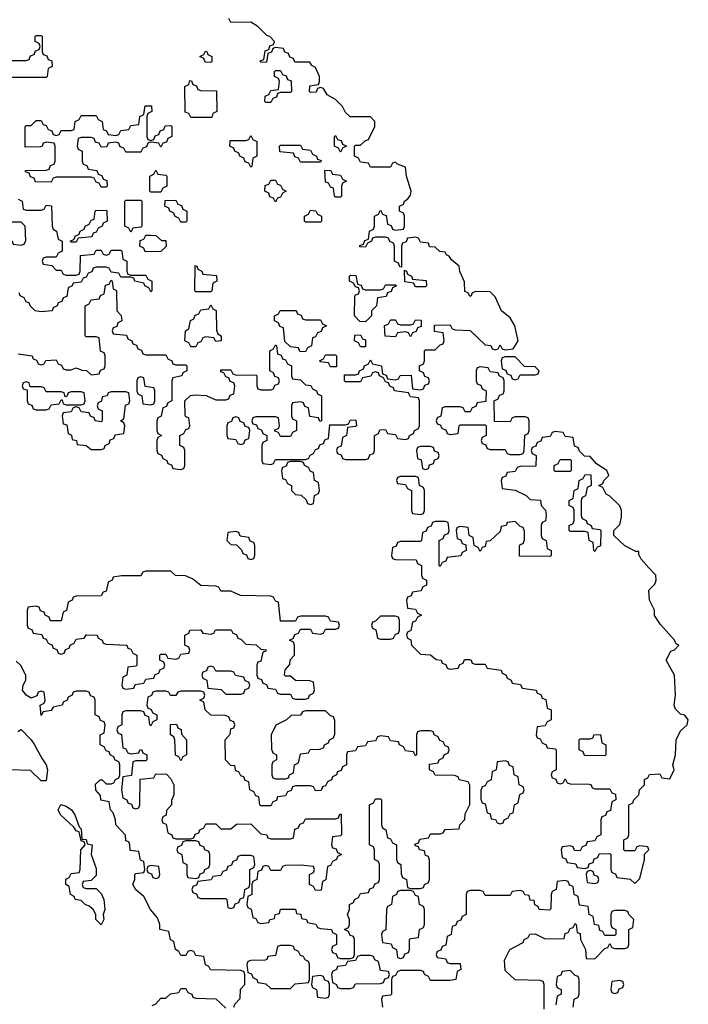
# Model space of a CAD drawing. Header units: inches. Extents: x 2777885 to 2884230, y 684484 to 829189.
# Tile 193 of 239: x 2854224 to 2856904, y 808250 to 812198. Entities that reach past the tile are written whole.
import ezdxf

# ---------------------------------------------------------------- set-up
doc = ezdxf.new("R2010")
doc.units = ezdxf.units.IN
doc.header["$MEASUREMENT"] = 0
doc.layers.add('C8850', color=7, linetype='Continuous')
doc.layers.add('C8851', color=7, linetype='Continuous')

msp = doc.modelspace()

# ---------------------------------------------------------------- linework, layer by layer
at = {"layer": 'C8850', "color": 6}
for points in [[(2855834, 810000), (2855834, 809970), (2855838, 809958), (2855854, 809950), (2855854, 809930), (2855838, 809922), (2855832.7, 809907.3), (2855798, 809902), (2855792.7, 809887.3), (2855778, 809882), (2855774, 809870), (2855778, 809838), (2855810, 809834), (2855818, 809818), (2855834, 809810), (2855818, 809802), (2855810, 809786), (2855798, 809782), (2855791.6, 809748.4), (2855778, 809742), (2855774, 809730), (2855778, 809718), (2855791.6, 809711.6), (2855794, 809690), (2855830, 809654), (2855870, 809651.3), (2855892.7, 809632.7), (2855914, 809630), (2855918, 809618), (2855932, 809612), (2855938, 809598), (2855950, 809594), (2855982, 809598), (2855988, 809612), (2856002, 809618), (2856007.3, 809632.7), (2856027.3, 809632.7), (2856034, 809630), (2856038, 809618), (2856050, 809614), (2856090, 809614), (2856098, 809598), (2856154, 809590), (2856158, 809578), (2856174, 809570), (2856178, 809558), (2856194, 809550), (2856198, 809538), (2856231.6, 809531.6), (2856238, 809518), (2856294, 809510), (2856298, 809498), (2856312.7, 809492.7), (2856318, 809478), (2856332.7, 809472.7), (2856338, 809438), (2856354, 809430), (2856354, 809390), (2856338, 809382), (2856330, 809366), (2856298, 809362), (2856294, 809330), (2856298, 809318), (2856310, 809314), (2856318, 809298), (2856334, 809290), (2856338, 809278), (2856370, 809274), (2856374, 809270), (2856374, 809190), (2856358, 809182), (2856354, 809170), (2856358, 809158), (2856372.7, 809152.7), (2856378, 809138), (2856390, 809134), (2856402, 809138), (2856410, 809154), (2856418, 809138), (2856430, 809134), (2856507.3, 809132.7), (2856514, 809130), (2856518, 809118), (2856530, 809114), (2856590, 809114), (2856598, 809098), (2856612.7, 809092.7), (2856614, 809070), (2856598, 809062), (2856592.7, 809027.3), (2856578, 809022), (2856572.7, 809007.3), (2856558, 809002), (2856554, 808990), (2856554, 808930), (2856538, 808922), (2856530, 808906), (2856498, 808902), (2856492.7, 808887.3), (2856478, 808882), (2856470, 808866), (2856447.3, 808867.3), (2856442, 808882), (2856430, 808886), (2856398, 808882), (2856394, 808870), (2856398, 808838), (2856412.7, 808832.7), (2856418, 808818), (2856452.7, 808812.7), (2856458, 808798), (2856490, 808794), (2856502, 808798), (2856507.3, 808812.7), (2856522, 808818), (2856527.3, 808832.7), (2856542, 808838), (2856547.3, 808852.7), (2856590, 808854), (2856594, 808850), (2856594, 808790), (2856598, 808778), (2856612.7, 808772.7), (2856618, 808758), (2856671.6, 808751.6), (2856690, 808734), (2856710, 808754), (2856728, 808830), (2856728, 808852), (2856746, 808870), (2856742, 808882), (2856710, 808886), (2856698, 808882), (2856690, 808866), (2856650, 808866), (2856646, 808870), (2856646, 808910), (2856662, 808918), (2856666, 808930), (2856666, 809050), (2856682, 809058), (2856686, 809070), (2856706, 809090), (2856708, 809110), (2856728, 809130), (2856728.4, 809151.6), (2856742, 809158), (2856748.4, 809171.6), (2856790, 809174), (2856798, 809158), (2856830, 809154), (2856848, 809190), (2856842, 809210), (2856853.2, 809250), (2856855.3, 809310), (2856873.2, 809346.8), (2856899, 809370), (2856904, 809390), (2856890, 809408.7), (2856872.9, 809412.9), (2856853.2, 809433.2), (2856848, 809450), (2856853.2, 809490), (2856848.7, 809570), (2856815.3, 809630), (2856833.6, 809666.4), (2856848.4, 809671.6), (2856866, 809690), (2856855.3, 809695.3), (2856848.7, 809710), (2856792.9, 809772.9), (2856769.1, 809809.1), (2856768, 809830), (2856748, 809870), (2856746, 809910), (2856770, 809934), (2856775.3, 809950), (2856774, 809970), (2856746.4, 810000)], [(2855082, 808238), (2855086, 808250), (2855107.3, 808272.7), (2855108.9, 808311.1), (2855126, 808330), (2855126, 808370), (2855122, 808382), (2855110, 808386), (2854988.4, 808388.4), (2854982, 808402), (2854968.4, 808408.4), (2854962, 808442), (2854930, 808446), (2854922, 808462), (2854910, 808466), (2854898, 808462), (2854890, 808446), (2854870, 808446), (2854862, 808462), (2854848, 808470), (2854842, 808502), (2854828.4, 808508.4), (2854822, 808542), (2854786, 808550), (2854786, 808570), (2854776.4, 808596.4), (2854748.7, 808630), (2854722, 808682), (2854689.3, 808709.3), (2854678, 808730), (2854686, 808750), (2854686, 808770), (2854690, 808774), (2854722, 808778), (2854726, 808790), (2854722, 808822), (2854708.4, 808828.4), (2854702, 808862), (2854667.3, 808867.3), (2854666, 808890), (2854662, 808902), (2854650, 808906), (2854648, 808928), (2854608.7, 808970), (2854608, 808990), (2854598, 809018), (2854588, 809030), (2854582, 809062), (2854548.7, 809068.7), (2854547.3, 809087.3), (2854528.9, 809108.9), (2854528, 809132), (2854546, 809150), (2854554, 809150), (2854570, 809134), (2854590, 809134), (2854602, 809138), (2854608, 809152), (2854622, 809158), (2854626, 809170), (2854626, 809210), (2854622, 809222), (2854606, 809230), (2854602, 809242), (2854586, 809250), (2854582, 809262), (2854570, 809266), (2854562, 809282), (2854546, 809290), (2854546, 809330), (2854562, 809338), (2854566, 809370), (2854562, 809382), (2854547.3, 809387.3), (2854542, 809402), (2854526, 809410), (2854526, 809470), (2854522, 809482), (2854507.3, 809487.3), (2854502, 809502), (2854490, 809506), (2854450, 809506), (2854438, 809502), (2854434, 809490), (2854418, 809482), (2854414, 809470), (2854398, 809462), (2854394, 809450), (2854358, 809442), (2854350, 809428), (2854318, 809422), (2854310, 809408), (2854306, 809450), (2854322, 809458), (2854326, 809470), (2854322, 809502), (2854310, 809506), (2854298, 809502), (2854292.7, 809487.3), (2854270, 809478), (2854250, 809489), (2854235.3, 809510), (2854238, 809530), (2854248, 809550), (2854248, 809570), (2854228.4, 809608.4), (2854210, 809626)], [(2854216.4, 809343.6), (2854230, 809351.3), (2854270, 809310.8), (2854284, 809290), (2854313.7, 809233.7), (2854330.7, 809210.7), (2854336, 809190), (2854330, 809146), (2854310, 809146), (2854267.3, 809187.3), (2854186, 809190)], [(2856326, 808230), (2856326, 808330), (2856322, 808342), (2856310, 808346), (2856210, 808348), (2856170, 808386), (2856167.3, 808427.3), (2856188, 808470), (2856242, 808498), (2856246, 808510), (2856262, 808518), (2856268.4, 808531.6), (2856290, 808532), (2856330, 808512), (2856406, 808514), (2856410, 808534), (2856422, 808538), (2856430, 808554), (2856442, 808558), (2856450, 808574), (2856454, 808570), (2856458, 808538), (2856470, 808534), (2856472, 808510), (2856491.3, 808470), (2856494, 808434), (2856530, 808432), (2856570, 808474), (2856582, 808478), (2856590, 808494), (2856598, 808478), (2856610, 808474), (2856650, 808474), (2856662, 808478), (2856666, 808490), (2856666, 808550), (2856682, 808558), (2856686, 808590), (2856666, 808610), (2856662, 808622), (2856650, 808626), (2856610, 808626), (2856598, 808622), (2856594, 808610), (2856594, 808570), (2856598, 808558), (2856614, 808550), (2856614, 808530), (2856610, 808526), (2856570, 808526), (2856562, 808542), (2856550, 808546), (2856546, 808566), (2856528, 808570), (2856522, 808602), (2856506, 808610), (2856502, 808642), (2856467.3, 808647.3), (2856462, 808682), (2856446, 808690), (2856442, 808722), (2856428, 808728), (2856422, 808742), (2856410, 808746), (2856378, 808742), (2856374, 808710), (2856358, 808702), (2856354, 808690), (2856352.7, 808632.7), (2856347.3, 808627.3), (2856306, 808630), (2856302, 808642), (2856288.4, 808648.4), (2856286, 808666), (2856270, 808668), (2856266, 808686), (2856248.4, 808688.4), (2856242, 808702), (2856230, 808706), (2856198, 808702), (2856190, 808686), (2856090, 808686), (2856082, 808702), (2856070, 808706), (2856030, 808706), (2856018, 808702), (2856014, 808690), (2856014, 808610), (2855998, 808602), (2855992.7, 808587.3), (2855978, 808582), (2855972.7, 808567.3), (2855958, 808562), (2855954, 808530), (2855938, 808522), (2855932.7, 808487.3), (2855918, 808482), (2855912.7, 808467.3), (2855898, 808462), (2855894, 808450), (2855898, 808438), (2855932.7, 808432.7), (2855938, 808418), (2855950, 808414), (2855990, 808414), (2855992, 808390), (2855978, 808382), (2855972, 808350), (2855950, 808346), (2855870, 808346), (2855862, 808362), (2855846, 808370), (2855842, 808382), (2855830, 808386), (2855750, 808386), (2855738, 808382), (2855730, 808366), (2855718, 808362), (2855714, 808350), (2855714, 808290), (2855710, 808286), (2855678, 808282), (2855674, 808270), (2855678, 808238)], [(2856442, 808238), (2856446, 808270), (2856462, 808278), (2856466, 808290), (2856466, 808350), (2856462, 808362), (2856450, 808366), (2856430, 808386), (2856398, 808382), (2856392.7, 808367.3), (2856378, 808362), (2856374, 808330), (2856378, 808318), (2856394, 808310), (2856394, 808290), (2856378, 808282), (2856372.7, 808247.3)], [(2854754.6, 808245.4), (2854770, 808252), (2854790, 808274), (2854810, 808274), (2854828.4, 808291.6), (2854862, 808298), (2854870, 808314), (2854890, 808314), (2854898, 808298), (2854914, 808290), (2854918, 808278), (2854930, 808274), (2855010, 808272), (2855050, 808234)]]:
    msp.add_lwpolyline(points, dxfattribs=at)
for points in [[(2854830, 809986), (2854730, 809986), (2854718, 809982), (2854710, 809968), (2854631.6, 809968.4), (2854598, 809962), (2854594, 809950), (2854578, 809942), (2854570, 809906), (2854558, 809902), (2854550, 809888), (2854450, 809886), (2854438, 809882), (2854434, 809870), (2854418, 809862), (2854411.6, 809828.4), (2854398, 809822), (2854390, 809788), (2854347.3, 809787.3), (2854342, 809802), (2854326, 809810), (2854322, 809822), (2854307.3, 809827.3), (2854302, 809842), (2854290, 809846), (2854258, 809842), (2854254, 809830), (2854254, 809770), (2854258, 809758), (2854272.7, 809752.7), (2854278, 809738), (2854312.7, 809732.7), (2854318, 809718), (2854330, 809714), (2854338, 809698), (2854354, 809690), (2854358, 809678), (2854372.7, 809672.7), (2854378, 809658), (2854390, 809654), (2854402, 809658), (2854407.3, 809672.7), (2854422, 809678), (2854426, 809690), (2854442, 809698), (2854450, 809714), (2854482, 809718), (2854490, 809732), (2854534, 809730), (2854538, 809718), (2854554, 809710), (2854558, 809698), (2854570, 809694), (2854654, 809690), (2854658, 809678), (2854670, 809674), (2854678, 809658), (2854694, 809650), (2854694, 809610), (2854690, 809606), (2854658, 809602), (2854654, 809570), (2854638, 809562), (2854634, 809530), (2854638, 809518), (2854650, 809514), (2854682, 809518), (2854687.3, 809532.7), (2854722, 809538), (2854730, 809554), (2854762, 809558), (2854767.3, 809572.7), (2854782, 809578), (2854787.3, 809592.7), (2854802, 809598), (2854806, 809610), (2854802, 809622), (2854786, 809630), (2854786, 809650), (2854790, 809654), (2854810, 809654), (2854818, 809638), (2854850, 809634), (2854862, 809638), (2854870, 809654), (2854902, 809658), (2854906, 809670), (2854902, 809682), (2854886, 809690), (2854886, 809730), (2854902, 809738), (2854906, 809750), (2854950, 809752), (2854958, 809738), (2854990, 809734), (2855002, 809738), (2855008.9, 809751.1), (2855072, 809752), (2855078, 809738), (2855092.7, 809732.7), (2855098, 809718), (2855110, 809714), (2855130, 809694), (2855171.6, 809691.6), (2855190, 809674), (2855211.6, 809671.6), (2855210, 809666), (2855198, 809662), (2855190, 809626), (2855178, 809622), (2855174, 809610), (2855174, 809570), (2855178, 809558), (2855192.7, 809552.7), (2855198, 809538), (2855212.7, 809532.7), (2855218, 809518), (2855250, 809514), (2855258, 809498), (2855270, 809494), (2855310, 809494), (2855318, 809478), (2855330, 809474), (2855370, 809474), (2855382, 809478), (2855386, 809490), (2855402, 809498), (2855406, 809510), (2855402, 809542), (2855387.3, 809547.3), (2855330, 809548), (2855310, 809566), (2855290, 809566), (2855286, 809570), (2855288.7, 809591.3), (2855307.3, 809612.7), (2855308.4, 809631.6), (2855326, 809650), (2855326, 809690), (2855322, 809702), (2855306, 809710), (2855322, 809718), (2855327.3, 809732.7), (2855342, 809738), (2855350, 809754), (2855390, 809754), (2855398, 809738), (2855430, 809734), (2855442, 809738), (2855450, 809754), (2855490, 809754), (2855502, 809758), (2855506, 809770), (2855502, 809782), (2855470, 809786), (2855462, 809802), (2855450, 809806), (2855350, 809806), (2855338, 809802), (2855330, 809786), (2855270, 809786), (2855262, 809862), (2855250, 809866), (2855242, 809882), (2855230, 809886), (2855108.9, 809888.9), (2855070, 809906), (2855030, 809906), (2855022, 809922), (2855010, 809926), (2854950, 809928.7), (2854916.4, 809956.4), (2854888.4, 809968.4), (2854848.7, 809968.7)], [(2855730, 809806), (2855670, 809806), (2855650, 809786), (2855638, 809782), (2855634, 809770), (2855638, 809758), (2855651.6, 809751.6), (2855658, 809718), (2855670, 809714), (2855710, 809714), (2855722, 809718), (2855730, 809734), (2855742, 809738), (2855746, 809750), (2855746, 809790), (2855742, 809802)], [(2854990, 809606), (2854978, 809602), (2854972.7, 809587.3), (2854958, 809582), (2854954, 809570), (2854958, 809558), (2854974, 809550), (2854978, 809518), (2855031.6, 809511.6), (2855050, 809494), (2855110, 809494), (2855122, 809498), (2855127.3, 809512.7), (2855142, 809518), (2855146, 809530), (2855142, 809542), (2855127.3, 809547.3), (2855122, 809562), (2855088.4, 809568.4), (2855082, 809582), (2855070, 809586), (2855010, 809586), (2855002, 809602)], [(2854950, 809506), (2854870, 809506), (2854858, 809502), (2854850, 809488), (2854828.4, 809488.4), (2854822, 809502), (2854810, 809506), (2854770, 809506), (2854758, 809502), (2854752, 809488), (2854738, 809482), (2854734, 809450), (2854738, 809438), (2854750, 809434), (2854758, 809418), (2854774, 809410), (2854774, 809390), (2854758, 809382), (2854750, 809366), (2854746, 809370), (2854742, 809402), (2854727.3, 809407.3), (2854722, 809422), (2854710, 809426), (2854650, 809426), (2854638, 809422), (2854634, 809410), (2854634, 809370), (2854618, 809362), (2854614, 809350), (2854618, 809338), (2854631.6, 809331.6), (2854638, 809278), (2854650, 809274), (2854658, 809258), (2854670, 809254), (2854702, 809258), (2854706, 809270), (2854711.6, 809271.6), (2854718, 809258), (2854734, 809250), (2854734, 809230), (2854730, 809226), (2854690, 809226), (2854678, 809222), (2854672.7, 809167.3), (2854638, 809162), (2854632, 809110), (2854638, 809078), (2854654, 809070), (2854658, 809058), (2854672.7, 809052.7), (2854678, 809038), (2854690, 809034), (2854702, 809038), (2854706, 809050), (2854707.3, 809152.7), (2854762, 809158), (2854770, 809174), (2854812.7, 809172.7), (2854830, 809154), (2854842, 809130), (2854842, 809090), (2854832.7, 809067.3), (2854832, 809050), (2854812.7, 809027.3), (2854811.6, 809008.4), (2854798, 809002), (2854794, 808990), (2854798, 808978), (2854811.6, 808971.6), (2854818, 808938), (2854834, 808930), (2854838, 808918), (2854850, 808914), (2854910, 808914), (2854922, 808918), (2854927.3, 808932.7), (2854942, 808938), (2854946, 808950), (2854962, 808958), (2854970, 808974), (2855010, 808974), (2855030, 808954), (2855070, 808954), (2855092.7, 808972.7), (2855150, 808974), (2855190, 808934), (2855214, 808930), (2855218, 808918), (2855230, 808914), (2855310, 808914), (2855322, 808918), (2855327.3, 808952.7), (2855342, 808958), (2855347.3, 808972.7), (2855362, 808978), (2855370, 808994), (2855490, 808994), (2855502, 808998), (2855507.3, 809012.7), (2855512.7, 809012.7), (2855514, 808930), (2855510, 808926), (2855478, 808922), (2855474, 808890), (2855478, 808878), (2855492.7, 808872.7), (2855498, 808858), (2855514, 808850), (2855498, 808842), (2855494, 808830), (2855478, 808822), (2855470, 808806), (2855458, 808802), (2855451.6, 808748.4), (2855438, 808742), (2855432.7, 808707.3), (2855410, 808706), (2855402, 808722), (2855386, 808730), (2855386, 808770), (2855402, 808778), (2855406, 808790), (2855402, 808802), (2855350, 808808), (2855290, 808806), (2855278, 808802), (2855270, 808786), (2855230, 808786), (2855222, 808802), (2855210, 808806), (2855198, 808802), (2855192.7, 808787.3), (2855178, 808782), (2855174, 808750), (2855158, 808742), (2855154, 808730), (2855154, 808690), (2855138, 808682), (2855134, 808650), (2855138, 808638), (2855151.6, 808631.6), (2855158, 808598), (2855170, 808594), (2855178, 808578), (2855190, 808574), (2855222, 808578), (2855226, 808590), (2855246, 808594), (2855248, 808610), (2855266, 808614), (2855270, 808632), (2855330, 808632), (2855334, 808614), (2855351.1, 808611.1), (2855354, 808594), (2855374, 808590), (2855378, 808578), (2855411.6, 808571.6), (2855418, 808558), (2855430, 808554), (2855474, 808550), (2855478, 808538), (2855494, 808530), (2855494, 808490), (2855478, 808482), (2855474, 808470), (2855478, 808458), (2855492.7, 808452.7), (2855498, 808438), (2855510, 808434), (2855550, 808434), (2855562, 808438), (2855566, 808450), (2855566, 808510), (2855562, 808522), (2855547.3, 808527.3), (2855542, 808542), (2855526, 808550), (2855542, 808558), (2855546, 808570), (2855546, 808590), (2855538, 808610), (2855546, 808630), (2855546, 808650), (2855562, 808658), (2855566, 808670), (2855582, 808678), (2855590, 808694), (2855622, 808698), (2855627.3, 808712.7), (2855642, 808718), (2855647.3, 808732.7), (2855662, 808738), (2855666, 808750), (2855666, 808810), (2855662, 808822), (2855646, 808830), (2855646, 808870), (2855642, 808882), (2855626, 808890), (2855626, 809050), (2855642, 809058), (2855650, 809074), (2855670, 809074), (2855674, 809070), (2855674, 808970), (2855678, 808958), (2855692, 808950), (2855698, 808918), (2855710, 808914), (2855718, 808898), (2855734, 808890), (2855734, 808830), (2855738, 808818), (2855752, 808810), (2855752.7, 808772.7), (2855758, 808758), (2855774, 808750), (2855778, 808718), (2855790, 808714), (2855830, 808714), (2855842, 808718), (2855846, 808730), (2855862, 808738), (2855866, 808750), (2855867.3, 808827.3), (2855862, 808842), (2855850, 808846), (2855846, 808866), (2855826, 808870), (2855822, 808882), (2855810, 808886), (2855807.3, 808892.7), (2855822, 808898), (2855828.4, 808911.6), (2855862, 808918), (2855870, 808934), (2855910, 808934), (2855922, 808938), (2855928.9, 808951.1), (2855986, 808954), (2855988, 808970), (2856008.7, 808991.3), (2856010, 809014), (2856028.4, 809051.6), (2856028, 809128), (2856022, 809142), (2855986, 809150), (2855982, 809162), (2855967.3, 809167.3), (2855888.9, 809168.9), (2855882, 809182), (2855866, 809190), (2855867.3, 809212.7), (2855902, 809218), (2855906, 809230), (2855922, 809238), (2855926, 809250), (2855942, 809258), (2855946, 809270), (2855942, 809282), (2855930, 809286), (2855922, 809302), (2855908, 809308), (2855902, 809322), (2855886, 809330), (2855882, 809342), (2855870, 809346), (2855830, 809346), (2855818, 809342), (2855814, 809330), (2855814, 809250), (2855810, 809246), (2855802, 809262), (2855770, 809266), (2855762, 809282), (2855746, 809290), (2855742, 809302), (2855710, 809306), (2855702, 809322), (2855670, 809326), (2855658, 809322), (2855650, 809306), (2855618, 809302), (2855610, 809286), (2855578, 809282), (2855570, 809266), (2855538, 809262), (2855534, 809250), (2855534, 809210), (2855518, 809202), (2855512.7, 809187.3), (2855498, 809182), (2855494, 809170), (2855478, 809162), (2855474, 809150), (2855458, 809142), (2855450, 809126), (2855438, 809122), (2855432.7, 809107.3), (2855410, 809106), (2855402, 809122), (2855390, 809126), (2855330, 809126), (2855318, 809122), (2855312.7, 809107.3), (2855298, 809102), (2855290, 809086), (2855258, 809082), (2855252.7, 809067.3), (2855238, 809062), (2855230, 809046), (2855190, 809046), (2855186, 809050), (2855182, 809082), (2855170, 809086), (2855162, 809102), (2855146, 809110), (2855142, 809142), (2855127.3, 809147.3), (2855122, 809162), (2855110, 809166), (2855102, 809182), (2855090, 809186), (2855086, 809206), (2855070, 809208), (2855048.7, 809230), (2855048, 809310), (2855067.3, 809332.7), (2855070, 809354), (2855082, 809358), (2855086, 809370), (2855082, 809382), (2855068, 809388), (2855062, 809402), (2855047.3, 809407.3), (2854990, 809408.7), (2854968, 809430), (2854962, 809462), (2854946, 809470), (2854962, 809478), (2854966, 809490), (2854962, 809502)], [(2855450, 809426), (2855370, 809426), (2855358, 809422), (2855350, 809408.7), (2855312.7, 809407.3), (2855294, 809390), (2855251.3, 809368.7), (2855232, 809330), (2855232.7, 809272.7), (2855238, 809258), (2855254, 809250), (2855254, 809230), (2855238, 809222), (2855234, 809210), (2855234, 809170), (2855238, 809158), (2855250, 809154), (2855290, 809154), (2855302, 809158), (2855306, 809170), (2855322, 809178), (2855326, 809210), (2855342, 809218), (2855350, 809254), (2855382, 809258), (2855388.4, 809271.6), (2855427.3, 809272.7), (2855442, 809278), (2855446, 809290), (2855462, 809298), (2855466, 809310), (2855482, 809318), (2855487.3, 809332.7), (2855487.3, 809387.3), (2855482, 809402), (2855470, 809406)], [(2854870, 809226), (2854862, 809242), (2854848.4, 809248.4), (2854846, 809310), (2854842, 809322), (2854828, 809330), (2854828.4, 809371.6), (2854852.7, 809372.7), (2854858, 809358), (2854871.6, 809351.6), (2854872.7, 809332.7), (2854892, 809310), (2854892, 809250), (2854878, 809242)], [(2856570, 809246), (2856487.3, 809247.3), (2856482, 809262), (2856466, 809270), (2856466, 809310), (2856470, 809314), (2856510, 809314), (2856522, 809318), (2856526, 809330), (2856551.6, 809331.6), (2856558, 809298), (2856574, 809290), (2856574, 809250)], [(2856170, 809226), (2856138, 809222), (2856134, 809190), (2856118, 809182), (2856114, 809150), (2856098, 809142), (2856090, 809126), (2856078, 809122), (2856072.7, 809107.3), (2856072.7, 809072.7), (2856078, 809058), (2856090, 809054), (2856098, 809018), (2856110, 809014), (2856114, 808994), (2856131.6, 808991.6), (2856138, 808978), (2856150, 808974), (2856162, 808978), (2856166, 808990), (2856182, 808998), (2856190, 809014), (2856202, 809018), (2856208, 809050), (2856222, 809058), (2856228.4, 809091.6), (2856242, 809098), (2856246, 809110), (2856242, 809122), (2856226, 809130), (2856222, 809162), (2856206, 809170), (2856202, 809202), (2856187.3, 809207.3), (2856182, 809222)], [(2854490, 808714), (2854530, 808714), (2854550, 808694), (2854561, 808670), (2854564.7, 808630), (2854558, 808610), (2854561, 808590), (2854550, 808568), (2854529, 808590), (2854528.7, 808610), (2854518, 808630), (2854503.1, 808643.1), (2854486, 808650), (2854470, 808666), (2854446, 808670), (2854442, 808682), (2854428, 808690), (2854422, 808722), (2854408.7, 808730), (2854408.4, 808751.6), (2854422, 808758), (2854430, 808774), (2854462, 808778), (2854466, 808790), (2854468.7, 808870), (2854486, 808890), (2854482, 808902), (2854470, 808906), (2854462, 808942), (2854450, 808946), (2854440.4, 808960.4), (2854388, 809010), (2854378, 809030), (2854388.7, 809051.3), (2854410, 809044.7), (2854431.3, 809030), (2854444.7, 809010), (2854462, 808962), (2854470, 808954), (2854472.7, 808912.7), (2854490, 808911.3), (2854494, 808894), (2854514, 808890), (2854511, 808850), (2854530, 808794), (2854530, 808766), (2854510, 808746), (2854478, 808742), (2854474, 808730), (2854478, 808718)], [(2854930, 808906), (2854890, 808906), (2854878, 808902), (2854872.7, 808887.3), (2854858, 808882), (2854854, 808870), (2854858, 808858), (2854874, 808850), (2854878, 808818), (2854894, 808810), (2854894, 808770), (2854898, 808758), (2854930, 808754), (2854942, 808758), (2854947.3, 808772.7), (2854962, 808778), (2854966, 808790), (2854982, 808798), (2854986, 808810), (2854986, 808850), (2854982, 808862), (2854966, 808870), (2854962, 808882), (2854947.3, 808887.3), (2854942, 808902)], [(2855150, 808846), (2855110, 808846), (2855098, 808842), (2855092.7, 808827.3), (2855078, 808822), (2855072.7, 808807.3), (2855058, 808802), (2855052.7, 808787.3), (2855038, 808782), (2855030, 808766), (2854998, 808762), (2854991.6, 808748.4), (2854938, 808742), (2854932.7, 808727.3), (2854918, 808722), (2854914, 808710), (2854918, 808698), (2854932.7, 808692.7), (2854938, 808678), (2854950, 808674), (2855050, 808674), (2855054, 808670), (2855058, 808638), (2855070, 808634), (2855082, 808638), (2855087.3, 808652.7), (2855102, 808658), (2855107.3, 808672.7), (2855122, 808678), (2855126, 808710), (2855142, 808718), (2855146, 808730), (2855146, 808790), (2855162, 808798), (2855166, 808810), (2855162, 808842)], [(2854750, 808806), (2854738, 808802), (2854734, 808790), (2854738, 808778), (2854752.7, 808772.7), (2854758, 808758), (2854770, 808754), (2854782, 808758), (2854786, 808770), (2854782, 808802)], [(2856510, 808786), (2856498, 808782), (2856494, 808770), (2856498, 808738), (2856530, 808734), (2856542, 808738), (2856546, 808750), (2856542, 808762), (2856527.3, 808767.3), (2856522, 808782)], [(2855790, 808706), (2855750, 808706), (2855738, 808702), (2855734, 808690), (2855718, 808682), (2855714, 808650), (2855698, 808642), (2855694, 808630), (2855691.6, 808548.4), (2855678, 808542), (2855674, 808530), (2855678, 808498), (2855712.7, 808492.7), (2855718, 808478), (2855734, 808470), (2855738, 808438), (2855750, 808434), (2855762, 808438), (2855767.3, 808452.7), (2855782, 808458), (2855786, 808470), (2855786, 808510), (2855790, 808514), (2855822, 808518), (2855826, 808550), (2855842, 808558), (2855846, 808570), (2855846, 808630), (2855842, 808642), (2855826, 808650), (2855822, 808682), (2855810, 808686), (2855802, 808702)], [(2855310, 808486), (2855270, 808486), (2855258, 808482), (2855250, 808446), (2855218, 808442), (2855214, 808430), (2855207.3, 808427.3), (2855150, 808426), (2855138, 808422), (2855134, 808410), (2855138, 808378), (2855152.7, 808372.7), (2855158, 808358), (2855174, 808350), (2855178, 808338), (2855210, 808332), (2855230, 808314), (2855310, 808314), (2855328.4, 808331.6), (2855382, 808338), (2855386, 808350), (2855386, 808410), (2855382, 808422), (2855368, 808428), (2855362, 808442), (2855350, 808446), (2855342, 808462), (2855326, 808470), (2855322, 808482)], [(2855630, 808446), (2855590, 808446), (2855578, 808442), (2855570, 808426), (2855538, 808422), (2855530, 808406), (2855498, 808402), (2855494, 808390), (2855478, 808382), (2855474, 808370), (2855478, 808338), (2855494, 808330), (2855498, 808318), (2855510, 808314), (2855550, 808314), (2855562, 808318), (2855570, 808332), (2855670, 808334), (2855682, 808338), (2855687.3, 808352.7), (2855702, 808358), (2855706, 808370), (2855702, 808382), (2855670, 808386), (2855662, 808422), (2855648, 808428), (2855642, 808442)], [(2855430, 808366), (2855398, 808362), (2855394, 808330), (2855398, 808318), (2855414, 808310), (2855418, 808278), (2855450, 808274), (2855462, 808278), (2855466, 808290), (2855466, 808330), (2855462, 808342), (2855447.3, 808347.3), (2855442, 808362)], [(2856630, 808346), (2856598, 808342), (2856594, 808310), (2856598, 808298), (2856610, 808294), (2856622, 808298), (2856627.3, 808312.7), (2856642, 808318), (2856646, 808330), (2856642, 808342)]]:
    msp.add_lwpolyline(points, close=True, dxfattribs=at)
at = {"layer": 'C8851', "color": 6}
for points in [[(2854218, 810858), (2854274, 810850), (2854278, 810838), (2854292, 810832), (2854298, 810818), (2854310, 810814), (2854322, 810818), (2854328.4, 810831.6), (2854370, 810834), (2854378, 810818), (2854392, 810812), (2854398, 810798), (2854410, 810794), (2854430, 810794), (2854450, 810802), (2854472.7, 810792.7), (2854491.6, 810791.6), (2854510, 810774), (2854542, 810778), (2854548, 810792), (2854562, 810798), (2854566, 810810), (2854566, 810850), (2854562, 810862), (2854548.4, 810868.4), (2854542, 810922), (2854530, 810926), (2854490, 810926), (2854486, 810930), (2854486, 811050), (2854502, 811058), (2854510, 811074), (2854542, 811078), (2854548, 811092), (2854562, 811098), (2854567.3, 811132.7), (2854582, 811138), (2854590, 811154), (2854594, 811150), (2854598, 811118), (2854612, 811112), (2854614, 811030), (2854631.3, 811011.3), (2854634, 810990), (2854618, 810982), (2854612.7, 810967.3), (2854598, 810962), (2854594, 810950), (2854598, 810938), (2854652.7, 810932.7), (2854658, 810918), (2854674, 810910), (2854678, 810898), (2854692.7, 810892.7), (2854698, 810878), (2854712.7, 810872.7), (2854718, 810858), (2854730, 810854), (2854810, 810854), (2854818, 810838), (2854834, 810830), (2854838, 810818), (2854850, 810814), (2854890, 810814), (2854894, 810810), (2854894, 810790), (2854878, 810782), (2854874, 810770), (2854838, 810762), (2854834, 810750), (2854834, 810670), (2854818, 810662), (2854812.7, 810647.3), (2854798, 810642), (2854791.6, 810608.4), (2854778, 810602), (2854774, 810590), (2854774, 810550), (2854778, 810538), (2854792, 810530), (2854778, 810522), (2854774, 810510), (2854774, 810470), (2854778, 810458), (2854792, 810452), (2854798, 810438), (2854814, 810430), (2854818, 810418), (2854832.7, 810412.7), (2854838, 810398), (2854870, 810394), (2854882, 810398), (2854886, 810410), (2854886, 810470), (2854882, 810482), (2854866, 810490), (2854866, 810530), (2854882, 810538), (2854890, 810554), (2854902, 810558), (2854906, 810570), (2854902, 810602), (2854890, 810606), (2854887.3, 810612.7), (2854886, 810670), (2854908.7, 810691.3), (2854930, 810694), (2854971.1, 810691.1), (2855010, 810674), (2855050, 810674), (2855062, 810678), (2855067.3, 810692.7), (2855082, 810698), (2855086, 810730), (2855082, 810742), (2855067.3, 810747.3), (2855062, 810762), (2855050, 810766), (2855042, 810782), (2855030, 810786), (2855030, 810794), (2855070, 810794), (2855078, 810778), (2855092.7, 810772.7), (2855170, 810774), (2855174, 810770), (2855174, 810730), (2855178, 810718), (2855190, 810714), (2855230, 810714), (2855242, 810718), (2855247.3, 810732.7), (2855262, 810738), (2855266, 810750), (2855262, 810762), (2855247.3, 810767.3), (2855242, 810782), (2855226, 810790), (2855226, 810870), (2855242, 810878), (2855250, 810894), (2855254, 810890), (2855258, 810858), (2855272.7, 810852.7), (2855278, 810838), (2855290, 810834), (2855298, 810818), (2855314, 810810), (2855314, 810770), (2855318, 810758), (2855350, 810754), (2855370, 810734), (2855391.6, 810731.6), (2855398, 810718), (2855414, 810710), (2855418, 810698), (2855434, 810690), (2855434, 810590), (2855427.3, 810587.3), (2855422, 810602), (2855387.3, 810607.3), (2855382, 810642), (2855367.3, 810647.3), (2855362, 810662), (2855350, 810666), (2855318, 810662), (2855314, 810650), (2855314, 810610), (2855318, 810598), (2855334, 810590), (2855334, 810550), (2855318, 810542), (2855310, 810526), (2855270, 810526), (2855262, 810542), (2855247.3, 810547.3), (2855247.3, 810552.7), (2855262, 810558), (2855266, 810570), (2855262, 810602), (2855250, 810606), (2855170, 810606), (2855158, 810602), (2855154, 810590), (2855158, 810578), (2855172.7, 810572.7), (2855178, 810558), (2855192.7, 810552.7), (2855198, 810538), (2855214, 810530), (2855214, 810510), (2855198, 810502), (2855194, 810490), (2855194, 810430), (2855198, 810418), (2855230, 810414), (2855242, 810418), (2855250, 810434), (2855370, 810434), (2855382, 810438), (2855388, 810452), (2855402, 810458), (2855410, 810474), (2855422, 810478), (2855427.3, 810492.7), (2855442, 810498), (2855447.3, 810512.7), (2855462, 810518), (2855467.3, 810572.7), (2855530, 810574), (2855542, 810578), (2855550, 810594), (2855572, 810592), (2855574, 810570), (2855570, 810566), (2855538, 810562), (2855534, 810530), (2855518, 810522), (2855512.7, 810487.3), (2855498, 810482), (2855494, 810470), (2855498, 810458), (2855512.7, 810452.7), (2855518, 810438), (2855530, 810434), (2855610, 810434), (2855622, 810438), (2855627.3, 810452.7), (2855642, 810458), (2855646, 810470), (2855646, 810530), (2855662, 810538), (2855667.3, 810552.7), (2855690, 810554), (2855698, 810538), (2855730, 810534), (2855738, 810518), (2855770, 810514), (2855782, 810518), (2855786, 810530), (2855802, 810538), (2855806, 810550), (2855822, 810558), (2855826, 810570), (2855826, 810670), (2855822, 810682), (2855790, 810686), (2855782, 810702), (2855726, 810710), (2855722, 810722), (2855708, 810728), (2855702, 810742), (2855690, 810746), (2855682, 810762), (2855666, 810770), (2855662, 810782), (2855650, 810786), (2855638, 810782), (2855631.6, 810768.4), (2855598, 810762), (2855590, 810746), (2855530, 810746), (2855526, 810750), (2855526, 810774), (2855570, 810774), (2855582, 810778), (2855586, 810790), (2855602, 810798), (2855606, 810810), (2855622, 810818), (2855630, 810834), (2855638, 810818), (2855674, 810810), (2855678, 810778), (2855692.7, 810772.7), (2855698, 810758), (2855730, 810754), (2855742, 810758), (2855748.4, 810771.6), (2855792.7, 810772.7), (2855798, 810718), (2855830, 810714), (2855842, 810718), (2855847.3, 810732.7), (2855862, 810738), (2855866, 810750), (2855862, 810762), (2855847.3, 810767.3), (2855842, 810782), (2855826, 810790), (2855826, 810810), (2855842, 810818), (2855846, 810830), (2855846, 810870), (2855850, 810874), (2855890, 810874), (2855910, 810894), (2855922, 810898), (2855926, 810910), (2855922, 810942), (2855887.3, 810947.3), (2855887.3, 810972.7), (2855950, 810974), (2855958, 810958), (2855970, 810954), (2856030, 810952), (2856090, 810894), (2856112, 810892), (2856118, 810878), (2856130, 810874), (2856142, 810878), (2856150, 810894), (2856158, 810878), (2856170, 810874), (2856202, 810878), (2856222, 810910), (2856209, 810970), (2856190, 811002), (2856155.3, 811030), (2856130, 811086), (2856110, 811106), (2856052.7, 811107.3), (2856038, 811102), (2856034, 811090), (2856028, 811088), (2856022, 811102), (2856008.4, 811108.4), (2856007.3, 811147.3), (2855988.4, 811188.4), (2855986, 811210), (2855955.3, 811235.3), (2855946, 811250), (2855935.3, 811255.3), (2855930, 811266), (2855908, 811268), (2855890, 811286), (2855867.3, 811287.3), (2855862, 811302), (2855830, 811306), (2855822, 811322), (2855810, 811326), (2855778, 811322), (2855772.7, 811307.3), (2855758, 811302), (2855754, 811290), (2855754, 811206), (2855747.3, 811207.3), (2855742, 811222), (2855726, 811230), (2855726, 811290), (2855722, 811302), (2855708, 811308), (2855702, 811322), (2855690, 811326), (2855650, 811326), (2855638, 811322), (2855634, 811310), (2855618, 811302), (2855610, 811286), (2855587.3, 811287.3), (2855587.3, 811292.7), (2855602, 811298), (2855607.3, 811312.7), (2855622, 811318), (2855626, 811350), (2855642, 811358), (2855646, 811370), (2855646, 811410), (2855662, 811418), (2855670, 811434), (2855678, 811418), (2855692.7, 811412.7), (2855698, 811378), (2855712.7, 811372.7), (2855718, 811358), (2855730, 811354), (2855762, 811358), (2855766, 811370), (2855766, 811410), (2855762, 811422), (2855746, 811430), (2855746, 811450), (2855762, 811458), (2855766, 811470), (2855780.4, 811479.6), (2855790, 811494), (2855793.2, 811510), (2855774, 811570), (2855770, 811606), (2855738, 811618), (2855730, 811626), (2855718, 811622), (2855710, 811606), (2855630, 811606), (2855622, 811622), (2855590, 811626), (2855582, 811642), (2855566, 811650), (2855566, 811690), (2855570, 811694), (2855590, 811694), (2855610, 811714), (2855622, 811718), (2855648, 811770), (2855648, 811790), (2855630, 811808), (2855548.4, 811808.4), (2855530, 811826), (2855518, 811850), (2855490, 811878), (2855456.4, 811896.4), (2855442, 811922), (2855430, 811926), (2855418, 811922), (2855412.7, 811907.3), (2855390, 811906), (2855386, 811910), (2855387.3, 811932.7), (2855422, 811938), (2855426, 811950), (2855426, 811970), (2855410, 812006), (2855394.6, 812014.6), (2855387.3, 812027.3), (2855327.3, 812027.3), (2855322, 812042), (2855307.3, 812047.3), (2855302, 812062), (2855287.3, 812067.3), (2855282, 812082), (2855250, 812086), (2855238, 812082), (2855232.7, 812067.3), (2855218, 812062), (2855212.7, 812027.3), (2855190, 812026), (2855187.3, 812032.7), (2855202, 812038), (2855207.3, 812072.7), (2855222, 812078), (2855227.3, 812092.7), (2855242, 812098), (2855246, 812110), (2855226, 812130), (2855214, 812134), (2855178, 812170), (2855150, 812188), (2855070, 812186), (2855062, 812202)], [(2854190, 812034), (2854250, 812034), (2854262, 812038), (2854267.3, 812052.7), (2854282, 812058), (2854287.3, 812072.7), (2854302, 812078), (2854306, 812090), (2854302, 812102), (2854286, 812110), (2854286, 812130), (2854290, 812134), (2854310, 812134), (2854314, 812130), (2854314, 812070), (2854318, 812058), (2854332.7, 812052.7), (2854338, 812038), (2854352.7, 812032.7), (2854354, 812010), (2854338, 812002), (2854334, 811970), (2854330, 811966), (2854190, 811966)], [(2854218, 811478), (2854234, 811470), (2854238, 811438), (2854250, 811434), (2854310, 811434), (2854322, 811438), (2854330, 811454), (2854352, 811452), (2854354, 811370), (2854358, 811358), (2854372, 811350), (2854378, 811318), (2854394, 811310), (2854394, 811270), (2854378, 811262), (2854370, 811246), (2854330, 811246), (2854318, 811242), (2854314, 811230), (2854318, 811218), (2854352.7, 811212.7), (2854370, 811194), (2854390, 811194), (2854398, 811178), (2854410, 811174), (2854450, 811174), (2854462, 811178), (2854466, 811190), (2854467.3, 811252.7), (2854522, 811258), (2854530, 811274), (2854550, 811274), (2854558, 811258), (2854570, 811254), (2854582, 811258), (2854590, 811274), (2854630, 811274), (2854634, 811270), (2854638, 811238), (2854654, 811230), (2854654, 811190), (2854658, 811178), (2854670, 811174), (2854730, 811174), (2854738, 811158), (2854754, 811150), (2854754, 811110), (2854750, 811106), (2854742, 811122), (2854726, 811130), (2854722, 811142), (2854686, 811150), (2854682, 811162), (2854670, 811166), (2854630, 811166), (2854622, 811182), (2854590, 811186), (2854582, 811202), (2854570, 811206), (2854530, 811206), (2854518, 811202), (2854512.7, 811187.3), (2854498, 811182), (2854490, 811166), (2854478, 811162), (2854470, 811146), (2854438, 811142), (2854434, 811130), (2854418, 811122), (2854412.7, 811087.3), (2854398, 811082), (2854392.7, 811067.3), (2854378, 811062), (2854374, 811050), (2854358, 811042), (2854354, 811030), (2854310, 811026), (2854286, 811030), (2854266, 811050), (2854262, 811062), (2854250, 811066), (2854242, 811082), (2854226, 811090), (2854222, 811102)], [(2856746.4, 810000), (2856714.6, 810034.6), (2856706, 810054), (2856706, 810066), (2856694, 810066), (2856650, 810088.7), (2856606, 810130), (2856606, 810150), (2856630, 810174), (2856636.5, 810203.5), (2856636, 810230), (2856630, 810248), (2856590, 810288), (2856575.3, 810295.3), (2856562, 810322), (2856546, 810330), (2856562, 810338), (2856566, 810350), (2856586, 810370), (2856578, 810390), (2856536.4, 810416.4), (2856510, 810446), (2856487.3, 810447.3), (2856467.3, 810467.3), (2856462, 810482), (2856447.3, 810487.3), (2856442, 810522), (2856410, 810526), (2856402, 810542), (2856370, 810546), (2856358, 810542), (2856350, 810526), (2856318, 810522), (2856312.7, 810507.3), (2856298, 810502), (2856292.7, 810487.3), (2856278, 810482), (2856274, 810470), (2856278, 810458), (2856294, 810450), (2856292.7, 810407.3), (2856230, 810406), (2856218, 810402), (2856210, 810386), (2856178, 810382), (2856172.7, 810367.3), (2856158, 810362), (2856154, 810350), (2856158, 810318), (2856210, 810312), (2856254, 810290), (2856270, 810274), (2856311.3, 810271.3), (2856314, 810250), (2856331.6, 810231.6), (2856334, 810210), (2856331.6, 810188.4), (2856318, 810182), (2856314, 810170), (2856314, 810130), (2856318, 810118), (2856334, 810110), (2856338, 810078), (2856354, 810070), (2856354, 810050), (2856350, 810046), (2856227.3, 810047.3), (2856227.3, 810087.3), (2856230, 810094), (2856242, 810098), (2856247.3, 810112.7), (2856247.3, 810147.3), (2856242, 810162), (2856230, 810166), (2856210, 810186), (2856178, 810182), (2856174, 810170), (2856154, 810166), (2856150, 810146), (2856110, 810108), (2856094, 810106), (2856090, 810086), (2856078, 810082), (2856070, 810066), (2856062, 810082), (2856046, 810090), (2856042, 810122), (2856026, 810130), (2856022, 810162), (2855990, 810166), (2855978, 810162), (2855974, 810150), (2855978, 810118), (2855992.7, 810112.7), (2855998, 810098), (2856012.7, 810092.7), (2856014, 810070), (2855998, 810062), (2855991.6, 810048.4), (2855938, 810042), (2855932.7, 810027.3), (2855918, 810022), (2855910, 810006), (2855906, 810010), (2855906, 810110), (2855922, 810118), (2855927.3, 810132.7), (2855942, 810138), (2855946, 810150), (2855942, 810182), (2855930, 810186), (2855890, 810186), (2855878, 810182), (2855872.7, 810167.3), (2855858, 810162), (2855852.7, 810147.3), (2855838, 810142), (2855834, 810110), (2855830, 810106), (2855750, 810106), (2855738, 810102), (2855732.7, 810087.3), (2855718, 810082), (2855714, 810050), (2855718, 810038), (2855730, 810034), (2855812.7, 810032.7), (2855818, 810018), (2855834, 810010), (2855834, 810000)]]:
    msp.add_lwpolyline(points, dxfattribs=at)
for points in [[(2854990, 812026), (2854967.3, 812027.3), (2854962, 812042), (2854946, 812050), (2854962, 812058), (2854968.4, 812071.6), (2854974, 812070), (2854978, 812058), (2854994, 812050), (2854994, 812030)], [(2855210, 811866), (2855206, 811870), (2855208.4, 811891.6), (2855222, 811898), (2855230, 811914), (2855262, 811918), (2855266, 811950), (2855262, 811962), (2855246, 811970), (2855246, 811990), (2855250, 811994), (2855270, 811994), (2855278, 811978), (2855292.7, 811972.7), (2855298, 811958), (2855312.7, 811952.7), (2855314, 811910), (2855310, 811906), (2855270, 811906), (2855258, 811902), (2855252.7, 811887.3), (2855238, 811882), (2855230, 811866)], [(2854910, 811806), (2854902, 811822), (2854887.3, 811827.3), (2854886, 811930), (2854902, 811938), (2854906, 811954), (2854912.7, 811952.7), (2854918, 811938), (2854932.7, 811932.7), (2854938, 811918), (2854950, 811914), (2855012.7, 811912.7), (2855014, 811830), (2854998, 811822), (2854994, 811806), (2854990, 811806)], [(2854750, 811714), (2854762, 811718), (2854767.3, 811732.7), (2854782, 811738), (2854787.3, 811752.7), (2854802, 811758), (2854807.3, 811772.7), (2854830, 811774), (2854834, 811770), (2854834, 811730), (2854818, 811722), (2854812.7, 811707.3), (2854798, 811702), (2854790, 811686), (2854782, 811702), (2854750, 811706), (2854738, 811702), (2854732.7, 811687.3), (2854718, 811682), (2854710, 811666), (2854650, 811666), (2854642, 811682), (2854627.3, 811687.3), (2854622, 811702), (2854610, 811706), (2854578, 811702), (2854572.7, 811687.3), (2854550, 811686), (2854542, 811702), (2854527.3, 811707.3), (2854522, 811722), (2854510, 811726), (2854470, 811726), (2854458, 811722), (2854454, 811690), (2854458, 811678), (2854474, 811670), (2854474, 811630), (2854478, 811618), (2854492.7, 811612.7), (2854498, 811598), (2854532.7, 811592.7), (2854538, 811578), (2854552.7, 811572.7), (2854558, 811558), (2854572.7, 811552.7), (2854574, 811530), (2854570, 811526), (2854550, 811526), (2854542, 811542), (2854530, 811546), (2854522, 811562), (2854510, 811566), (2854370, 811566), (2854358, 811562), (2854350, 811546), (2854287.3, 811547.3), (2854282, 811562), (2854267.3, 811567.3), (2854262, 811582), (2854247.3, 811587.3), (2854247.3, 811592.7), (2854330, 811594), (2854342, 811598), (2854347.3, 811612.7), (2854362, 811618), (2854366, 811630), (2854366, 811690), (2854362, 811702), (2854330, 811706), (2854318, 811702), (2854314, 811690), (2854307.3, 811687.3), (2854246, 811686), (2854246, 811770), (2854250, 811774), (2854270, 811774), (2854290, 811794), (2854310, 811794), (2854318, 811778), (2854330, 811774), (2854338, 811758), (2854352.7, 811752.7), (2854358, 811738), (2854370, 811734), (2854382, 811738), (2854390, 811754), (2854430, 811754), (2854442, 811758), (2854446, 811790), (2854462, 811798), (2854470, 811814), (2854530, 811814), (2854538, 811798), (2854554, 811790), (2854558, 811758), (2854572, 811752), (2854578, 811738), (2854610, 811734), (2854622, 811738), (2854630, 811754), (2854662, 811758), (2854670, 811774), (2854702, 811778), (2854706, 811810), (2854722, 811818), (2854727.3, 811852.7), (2854752.7, 811852.7), (2854754, 811830), (2854738, 811822), (2854734, 811810), (2854734, 811730), (2854738, 811718)], [(2855150, 811606), (2855142, 811622), (2855127.3, 811627.3), (2855122, 811642), (2855106, 811650), (2855102, 811662), (2855086, 811670), (2855082, 811682), (2855066, 811690), (2855067.3, 811712.7), (2855130, 811714), (2855142, 811718), (2855150, 811734), (2855158, 811718), (2855174, 811710), (2855174, 811650), (2855158, 811642), (2855154, 811610)], [(2855510, 811666), (2855502, 811682), (2855486, 811690), (2855486, 811730), (2855490, 811734), (2855498, 811718), (2855512.7, 811712.7), (2855518, 811698), (2855534, 811690), (2855518, 811682)], [(2855350, 811626), (2855342, 811642), (2855327.3, 811647.3), (2855322, 811662), (2855267.3, 811667.3), (2855266, 811690), (2855270, 811694), (2855350, 811694), (2855358, 811678), (2855390, 811674), (2855398, 811658), (2855414, 811650), (2855418, 811638), (2855432.7, 811632.7), (2855430, 811626)], [(2854750, 811506), (2854746, 811510), (2854746, 811570), (2854762, 811578), (2854770, 811594), (2854778, 811578), (2854810, 811574), (2854814, 811570), (2854814, 811530), (2854798, 811522), (2854790, 811506)], [(2855490, 811486), (2855486, 811490), (2855482, 811522), (2855470, 811526), (2855462, 811542), (2855450, 811546), (2855447.3, 811592.7), (2855470, 811594), (2855478, 811578), (2855510, 811574), (2855518, 811558), (2855534, 811550), (2855518, 811542), (2855514, 811530), (2855514, 811490), (2855510, 811486)], [(2855250, 811466), (2855242, 811482), (2855227.3, 811487.3), (2855222, 811502), (2855206, 811510), (2855207.3, 811532.7), (2855222, 811538), (2855230, 811554), (2855250, 811554), (2855258, 811538), (2855270, 811534), (2855278, 811518), (2855292, 811510), (2855278, 811502), (2855270, 811486), (2855258, 811482)], [(2854670, 811346), (2854662, 811362), (2854646, 811370), (2854646, 811470), (2854650, 811474), (2854710, 811474), (2854714, 811470), (2854714, 811370), (2854710, 811366), (2854678, 811362)], [(2854870, 811386), (2854862, 811402), (2854846, 811410), (2854842, 811422), (2854826, 811430), (2854822, 811442), (2854806, 811450), (2854807.3, 811472.7), (2854850, 811474), (2854858, 811458), (2854872.7, 811452.7), (2854878, 811438), (2854894, 811430), (2854894, 811390), (2854890, 811386)], [(2854430, 811306), (2854426, 811310), (2854442, 811318), (2854446, 811330), (2854462, 811338), (2854466, 811350), (2854482, 811358), (2854486, 811370), (2854502, 811378), (2854510, 811394), (2854522, 811398), (2854526, 811430), (2854530, 811434), (2854572.7, 811432.7), (2854574, 811390), (2854558, 811382), (2854554, 811370), (2854538, 811362), (2854530, 811346), (2854518, 811342), (2854512.7, 811327.3), (2854458, 811322), (2854450, 811306)], [(2855370, 811386), (2855366, 811390), (2855366, 811410), (2855382, 811418), (2855390, 811434), (2855411.6, 811431.6), (2855418, 811418), (2855434, 811410), (2855434, 811390), (2855430, 811386)], [(2854230, 811386), (2854190, 811386), (2854178, 811382), (2854174, 811370), (2854174, 811330), (2854178, 811318), (2854194, 811310), (2854198, 811298), (2854230, 811294), (2854242, 811298), (2854248, 811312), (2854246, 811370)], [(2854727.3, 811267.3), (2854722, 811282), (2854706, 811290), (2854707.3, 811312.7), (2854722, 811318), (2854730, 811334), (2854750, 811334), (2854770, 811332), (2854792.7, 811312.7), (2854810, 811312), (2854811.6, 811288.4), (2854790, 811268)], [(2854930, 811106), (2854926, 811110), (2854927.3, 811212.7), (2854934, 811210), (2854938, 811198), (2854954, 811190), (2854958, 811178), (2855012.7, 811172.7), (2855014, 811150), (2854998, 811142), (2854994, 811110), (2854990, 811106)], [(2855810, 811126), (2855802, 811142), (2855767.3, 811147.3), (2855766, 811194), (2855774, 811190), (2855778, 811178), (2855794, 811170), (2855798, 811158), (2855852.7, 811152.7), (2855854, 811130), (2855850, 811126)], [(2855610, 811114), (2855670, 811114), (2855682, 811118), (2855690, 811134), (2855730, 811134), (2855734, 811130), (2855718, 811122), (2855712.7, 811107.3), (2855698, 811102), (2855692.7, 811087.3), (2855658, 811082), (2855654, 811050), (2855634, 811030), (2855634, 811010), (2855610, 810986), (2855587.3, 810987.3), (2855566, 811010), (2855567.3, 811087.3), (2855570, 811094), (2855582, 811098), (2855586, 811110), (2855582, 811122), (2855570, 811126), (2855562, 811142), (2855546, 811150), (2855546, 811170), (2855550, 811174), (2855572, 811172), (2855578, 811138), (2855592.7, 811132.7), (2855598, 811118)], [(2855010, 810908), (2855002, 810922), (2854970, 810926), (2854958, 810922), (2854950, 810906), (2854938, 810902), (2854930, 810886), (2854910, 810886), (2854902, 810902), (2854886, 810910), (2854888, 810950), (2854902, 810958), (2854908.4, 810991.6), (2854922, 810998), (2854927.3, 811012.7), (2854942, 811018), (2854950, 811034), (2854982, 811038), (2854990, 811054), (2854998, 811038), (2855011.6, 811031.6), (2855012.7, 810952.7), (2855018, 810938), (2855032, 810930), (2855032, 810910)], [(2855370, 810994), (2855430, 810994), (2855438, 810978), (2855454, 810970), (2855438, 810962), (2855432.7, 810947.3), (2855418, 810942), (2855410, 810926), (2855398, 810922), (2855394, 810890), (2855378, 810882), (2855370, 810866), (2855347.3, 810867.3), (2855342, 810882), (2855310, 810886), (2855287.3, 810907.3), (2855282, 810962), (2855267.3, 810967.3), (2855262, 810982), (2855246, 810990), (2855246, 811010), (2855262, 811018), (2855268.4, 811031.6), (2855331.6, 811031.6), (2855338, 811018), (2855352.7, 811012.7), (2855358, 810998)], [(2855790, 810926), (2855782, 810942), (2855770, 810946), (2855738, 810942), (2855730, 810926), (2855688.4, 810928.4), (2855686, 810970), (2855702, 810978), (2855710, 810994), (2855730, 810994), (2855738, 810978), (2855750, 810974), (2855790, 810974), (2855802, 810978), (2855810, 810994), (2855832.7, 810992.7), (2855832.7, 810967.3), (2855818, 810962), (2855812.7, 810947.3), (2855798, 810942)], [(2855590, 810886), (2855582, 810902), (2855566, 810910), (2855567.3, 810932.7), (2855590, 810934), (2855598, 810918), (2855610, 810914), (2855610, 810886)], [(2855470, 810806), (2855462, 810822), (2855430, 810826), (2855426, 810830), (2855442, 810838), (2855450, 810854), (2855490, 810854), (2855494, 810850), (2855494, 810806), (2855490, 810806)], [(2856210, 810846), (2856170, 810846), (2856158, 810842), (2856154, 810830), (2856158, 810798), (2856172.7, 810792.7), (2856178, 810778), (2856192.7, 810772.7), (2856198, 810758), (2856210, 810754), (2856222, 810758), (2856230, 810774), (2856290, 810774), (2856302, 810778), (2856306, 810790), (2856290, 810806), (2856247.3, 810807.3)], [(2856070, 810806), (2856058, 810802), (2856054, 810790), (2856054, 810750), (2856058, 810738), (2856072.7, 810732.7), (2856078, 810718), (2856094, 810710), (2856092.7, 810667.3), (2856058, 810662), (2856052.7, 810647.3), (2856038, 810642), (2856030, 810626), (2856010, 810626), (2856002, 810642), (2855990, 810646), (2855930, 810646), (2855918, 810642), (2855911.6, 810608.4), (2855898, 810602), (2855894, 810590), (2855898, 810578), (2855910, 810574), (2855918, 810558), (2855932.7, 810552.7), (2855938, 810538), (2855950, 810534), (2855982, 810538), (2855986, 810570), (2855990, 810574), (2856090, 810574), (2856094, 810570), (2856094, 810530), (2856078, 810522), (2856074, 810510), (2856078, 810498), (2856092.7, 810492.7), (2856098, 810478), (2856110, 810474), (2856170, 810474), (2856178, 810458), (2856190, 810454), (2856230, 810454), (2856242, 810458), (2856246, 810470), (2856248.4, 810531.6), (2856262, 810538), (2856266, 810550), (2856266, 810590), (2856262, 810602), (2856250, 810606), (2856210, 810606), (2856198, 810602), (2856190, 810586), (2856127.3, 810587.3), (2856126, 810670), (2856142, 810678), (2856147.3, 810692.7), (2856162, 810698), (2856166, 810710), (2856166, 810750), (2856162, 810762), (2856146, 810770), (2856142, 810782), (2856110, 810786), (2856102, 810802)], [(2854250, 810746), (2854238, 810742), (2854234, 810730), (2854238, 810718), (2854254, 810714), (2854254, 810670), (2854258, 810658), (2854272.7, 810652.7), (2854278, 810638), (2854290, 810634), (2854330, 810634), (2854342, 810638), (2854350, 810654), (2854382, 810658), (2854390, 810674), (2854394, 810674), (2854398, 810658), (2854410, 810654), (2854470, 810654), (2854482, 810658), (2854486, 810670), (2854482, 810702), (2854470, 810706), (2854430, 810706), (2854418, 810702), (2854412.7, 810687.3), (2854406, 810686), (2854402, 810702), (2854390, 810706), (2854330, 810706), (2854322, 810722), (2854310, 810726), (2854266, 810726), (2854262, 810742)], [(2854710, 810766), (2854698, 810762), (2854694, 810750), (2854694, 810710), (2854698, 810698), (2854714, 810690), (2854718, 810658), (2854750, 810654), (2854762, 810658), (2854766, 810670), (2854766, 810710), (2854762, 810722), (2854727.3, 810727.3), (2854722, 810762)], [(2854650, 810706), (2854590, 810706), (2854578, 810702), (2854574, 810690), (2854554, 810686), (2854551.6, 810668.4), (2854538, 810662), (2854534, 810650), (2854538, 810638), (2854554, 810630), (2854554, 810590), (2854550, 810586), (2854526, 810590), (2854522, 810602), (2854508, 810608), (2854502, 810622), (2854470, 810626), (2854462, 810642), (2854450, 810646), (2854438, 810642), (2854430, 810626), (2854398, 810622), (2854394, 810610), (2854398, 810578), (2854412.7, 810572.7), (2854418, 810538), (2854431.6, 810531.6), (2854434, 810514), (2854451.1, 810511.1), (2854454, 810494), (2854491.1, 810491.1), (2854510, 810474), (2854550, 810474), (2854562, 810478), (2854566, 810490), (2854582, 810498), (2854587.3, 810512.7), (2854602, 810518), (2854607.3, 810532.7), (2854642, 810538), (2854646, 810570), (2854642, 810582), (2854628, 810590), (2854642, 810598), (2854648.4, 810651.6), (2854662, 810658), (2854666, 810670), (2854662, 810702)], [(2855090, 810606), (2855078, 810602), (2855072.7, 810587.3), (2855058, 810582), (2855054, 810570), (2855054, 810530), (2855058, 810518), (2855090, 810514), (2855098, 810498), (2855110, 810494), (2855122, 810498), (2855127.3, 810512.7), (2855142, 810518), (2855146, 810550), (2855142, 810562), (2855127.3, 810567.3), (2855122, 810582), (2855107.3, 810587.3), (2855102, 810602)], [(2855870, 810486), (2855830, 810486), (2855818, 810482), (2855814, 810470), (2855818, 810438), (2855832.7, 810432.7), (2855838, 810398), (2855850, 810394), (2855862, 810398), (2855867.3, 810412.7), (2855882, 810418), (2855887.3, 810432.7), (2855902, 810438), (2855906, 810450), (2855902, 810462), (2855887.3, 810467.3), (2855882, 810482)], [(2856370, 810386), (2856366, 810390), (2856366, 810410), (2856382, 810418), (2856390, 810434), (2856430, 810434), (2856434, 810430), (2856434, 810390), (2856430, 810386)], [(2855350, 810426), (2855310, 810426), (2855298, 810422), (2855292.7, 810407.3), (2855278, 810402), (2855274, 810390), (2855278, 810358), (2855290, 810354), (2855298, 810338), (2855314, 810330), (2855314, 810310), (2855330, 810294), (2855351.6, 810291.6), (2855372.7, 810272.7), (2855378, 810258), (2855390, 810254), (2855402, 810258), (2855406, 810290), (2855422, 810298), (2855426, 810310), (2855422, 810342), (2855406, 810350), (2855402, 810382), (2855390, 810386), (2855382, 810402), (2855366, 810410), (2855362, 810422)], [(2855810, 810366), (2855750, 810366), (2855738, 810362), (2855734, 810350), (2855738, 810338), (2855770, 810334), (2855778, 810318), (2855794, 810310), (2855794, 810230), (2855798, 810218), (2855830, 810214), (2855842, 810218), (2855846, 810230), (2855846, 810310), (2855842, 810322), (2855826, 810330), (2855822, 810362)], [(2856530, 810066), (2856526, 810070), (2856522, 810102), (2856506, 810110), (2856502, 810142), (2856490, 810146), (2856430, 810146), (2856426, 810150), (2856426, 810170), (2856442, 810178), (2856446, 810190), (2856446, 810230), (2856442, 810242), (2856426, 810250), (2856426, 810270), (2856442, 810278), (2856446, 810310), (2856462, 810318), (2856466, 810350), (2856482, 810358), (2856490, 810374), (2856512.7, 810372.7), (2856514, 810330), (2856498, 810322), (2856491.6, 810288.4), (2856478, 810282), (2856474, 810270), (2856474, 810210), (2856478, 810198), (2856494, 810190), (2856498, 810178), (2856514, 810170), (2856518, 810158), (2856550, 810154), (2856554, 810150), (2856551.6, 810088.4), (2856538, 810082)], [(2855090, 810146), (2855058, 810142), (2855054, 810110), (2855070, 810094), (2855092.7, 810092.7), (2855112.7, 810072.7), (2855118, 810058), (2855132.7, 810052.7), (2855138, 810038), (2855150, 810034), (2855162, 810038), (2855166, 810050), (2855166, 810090), (2855162, 810102), (2855147.3, 810107.3), (2855142, 810122), (2855107.3, 810127.3), (2855102, 810142)]]:
    msp.add_lwpolyline(points, close=True, dxfattribs=at)

doc.saveas('drawing.dxf')
